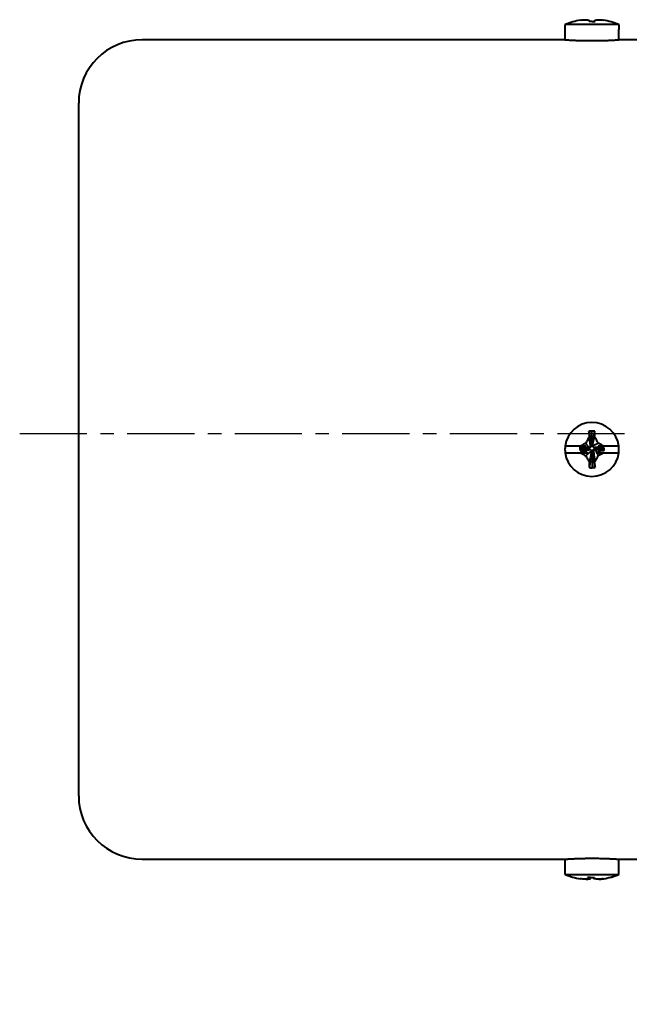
# Model space of a CAD drawing. Header units: inches. Extents: x -753 to 5070, y -3075 to 1581.
# Tile 149 of 178: x 3610 to 3667, y 886 to 979. Entities that reach past the tile are written whole.
import ezdxf

# ---------------------------------------------------------------- set-up
doc = ezdxf.new("R2010")
doc.units = ezdxf.units.IN
doc.header["$LTSCALE"] = 10
doc.header["$MEASUREMENT"] = 0
doc.linetypes.add('CENTER', pattern=[10.16, 6.35, -1.27, 1.27, -1.27])
doc.layers.add('3中心线层', color=1, linetype='CENTER')
doc.layers.add('7标注层', color=4, linetype='Continuous')
doc.layers.add('图层2', color=4, linetype='Continuous', lineweight=40)
doc.styles.add('PC_TEXTSTYLE', font='isocp.shx', dxfattribs={"width": 0.8, "bigfont": 'HZFS.SHX'})
doc.styles.add('TH_GBDIM', font='romans.shx', dxfattribs={"width": 0.8, "bigfont": 'gbcbig.shx'})
doc.dimstyles.new('角度标注', dxfattribs={"dimtxt": 3.5, "dimasz": 3, "dimexe": 2, "dimexo": 0, "dimgap": 1, "dimtad": 1, "dimtih": 1, "dimtoh": 1, "dimdsep": 46, "dimtxsty": 'PC_TEXTSTYLE', "dimsah": 1, "dimcen": 0.09, "dimclrd": 4, "dimclrt": 3, "dimadec": 0, "dimazin": 0, "dimtfac": 0.7, "dimtmove": 0, "dimatfit": 0, "dimfxl": 1, "dimtzin": 0, "dimarcsym": 0})

# ---------------------------------------------------------------- blocks, each defined once
blk = doc.blocks.new('*D113')
at = {"layer": '7标注层', "color": 0, "lineweight": -2, "transparency": 16777216}
blk.add_line((3781.586, 897.033), (3771.309, 886.288), dxfattribs=at)
at = {"layer": '7标注层', "color": 4, "lineweight": -2, "transparency": 16777216}
for start, end in [(182.36414, 199.96086), (206.393, 223.91246)]:
    blk.add_arc((3822.948, 940.281), 72.711, start, end, dxfattribs=at)
at = {"layer": '7标注层', "color": 4, "transparency": 16777216}
for points in [[(3749.799, 937.271), (3750.799, 937.292), (3750.237, 940.281)], [(3770.92, 890.205), (3770.214, 889.497), (3772.692, 887.734)]]:
    blk.add_solid(points, dxfattribs=at)
at = {"layer": 'Defpoints', "color": 0, "transparency": 16777216}
for p in [(3649.272, 940.281), (3822.948, 940.281), (3875.702, 940.281), (3752.856, 920.941), (3781.586, 897.033)]:
    blk.add_point(p, dxfattribs=at)
at = {"layer": '7标注层', "color": 3, "transparency": 16777216, "insert": (3756.086, 911.709), "char_height": 5.5, "attachment_point": 5, "style": 'TH_GBDIM'}
blk.add_mtext('45%%d', dxfattribs=at)

msp = doc.modelspace()

# ---------------------------------------------------------------- linework, layer by layer
at = {"layer": '3中心线层', "ltscale": 0.1}
msp.add_line((3609.878, 940.281), (3875.702, 940.281), dxfattribs=at)
at = {"layer": '图层2', "color": 0}
for p, q in [((3661.418, 978.491), (3661.418, 978.966)), ((3666.478, 978.966), (3661.418, 978.966)), ((3666.478, 978.966), (3666.478, 978.491)), ((3661.398, 978.491), (3661.418, 978.491)), ((3661.398, 978.491), (3661.398, 977.514)), ((3666.498, 978.491), (3666.478, 978.491)), ((3666.498, 977.516), (3666.498, 978.491)), ((3661.429, 977.516), (3621.448, 977.516)), ((3668.448, 977.516), (3666.498, 977.516)), ((3615.448, 906.016), (3615.448, 971.516)), ((3663.889, 939.362), (3663.941, 940.511)), ((3662.851, 939.085), (3661.418, 939.085)), ((3662.801, 938.976), (3662.801, 938.785)), ((3663.566, 938.868), (3662.801, 938.976)), ((3663.566, 938.804), (3662.801, 938.785)), ((3663.566, 938.804), (3663.566, 938.868)), ((3663.884, 939.25), (3663.948, 939.25)), ((3664.331, 938.932), (3664.331, 938.868)), ((3664.476, 938.916), (3665.096, 938.849)), ((3666.478, 939.085), (3665.041, 939.085)), ((3665.096, 938.658), (3665.096, 938.849)), ((3661.418, 938.447), (3662.872, 938.447)), ((3664.012, 938.485), (3663.948, 938.485)), ((3664.007, 938.359), (3663.955, 937.041)), ((3665.027, 938.447), (3666.478, 938.447)), ((3621.448, 900.016), (3641.948, 900.016)), ((3641.948, 900.016), (3661.398, 900.016)), ((3661.398, 900.016), (3661.398, 899.041)), ((3666.467, 900.016), (3668.448, 900.016)), ((3666.498, 899.041), (3666.498, 900.018)), ((3661.4, 899.041), (3661.398, 899.041)), ((3661.4, 898.566), (3661.4, 899.041)), ((3666.443, 899.041), (3666.443, 898.566)), ((3666.498, 899.041), (3666.443, 899.041)), ((3666.496, 898.566), (3666.496, 899.041)), ((3661.4, 898.566), (3666.443, 898.566))]:
    msp.add_line(p, q, dxfattribs=at)
for centre, radius, start, end in [((3663.948, 972.716), 6.742, 99.18112, 112.03874), ((3663.948, 972.716), 6.742, 67.96126, 80.79176), ((3621.448, 971.516), 6, 90, 180), ((3663.948, 938.766), 2.55, 7.18076, 172.81924), ((3663.948, 938.766), 2.55, 172.81924, 187.18076), ((3663.948, 938.766), 2.55, 352.81924, 7.18076), ((3663.948, 938.766), 2.55, 187.18076, 352.81924), ((3621.448, 906.016), 6, 180, 270)]:
    msp.add_arc(centre, radius, start, end, dxfattribs=at)
for centre, major_axis, ratio, start_param, end_param in [((3663.948, 974.555), (-6.112, 0), 0.766866, 4.71119, 4.758433), ((3663.948, 936.793), (6.292, 0), 0.590825, 1.526208, 1.571988), ((3663.948, 940.963), (-6.112, 0), 0.641808, 1.524752, 1.571995), ((3663.921, 904.816), (0, 6.742), 0.996514, 2.756944, 2.980879), ((3664.131, 902.977), (6.081, 0.606), 0.764193, 4.58149, 4.628733), ((3663.921, 904.816), (0, 6.742), 0.996514, 3.301833, 3.526241), ((3663.975, 904.816), (0, -6.742), 0.996514, 0.163379, 0.384649)]:
    msp.add_ellipse(centre, major_axis=major_axis, ratio=ratio, start_param=start_param, end_param=end_param, dxfattribs=at)
for points, knots in [([(3662.872, 979.372), (3662.953, 979.383), (3663.033, 979.392), (3663.196, 979.406), (3663.278, 979.411), (3663.361, 979.414)], [0, 0, 0, 0, 0.5, 0.5, 1, 1, 1, 1]), ([(3663.361, 979.414), (3663.416, 979.41), (3663.473, 979.403), (3663.588, 979.381), (3663.646, 979.368), (3663.704, 979.351)], [0, 0, 0, 0, 0.5, 0.5, 1, 1, 1, 1]), ([(3664.195, 979.353), (3664.255, 979.369), (3664.313, 979.383), (3664.429, 979.403), (3664.485, 979.41), (3664.541, 979.414)], [0, 0, 0, 0, 0.5, 0.5, 1, 1, 1, 1]), ([(3661.398, 977.516), (3661.398, 977.516), (3661.406, 977.515), (3661.43, 977.514), (3661.451, 977.513), (3661.455, 977.512), (3661.464, 977.512), (3661.469, 977.511), (3661.484, 977.51), (3661.496, 977.51), (3661.532, 977.507), (3661.588, 977.504), (3661.659, 977.5), (3661.718, 977.496), (3661.738, 977.495), (3661.781, 977.493), (3661.804, 977.491), (3661.874, 977.488), (3661.973, 977.482), (3662.14, 977.474), (3662.264, 977.469), (3662.361, 977.465), (3662.394, 977.463), (3662.461, 977.461), (3662.496, 977.459), (3662.6, 977.455), (3662.742, 977.451), (3662.892, 977.446), (3663.008, 977.443), (3663.047, 977.442), (3663.106, 977.441), (3663.126, 977.441), (3663.166, 977.44), (3663.266, 977.438), (3663.448, 977.435), (3663.694, 977.433), (3663.861, 977.432), (3663.967, 977.432), (3663.988, 977.432), (3664.03, 977.432), (3664.093, 977.432), (3664.155, 977.432), (3664.279, 977.433), (3664.444, 977.435), (3664.605, 977.437), (3664.725, 977.44), (3664.765, 977.441), (3664.845, 977.442), (3664.884, 977.443), (3665, 977.446), (3665.15, 977.45), (3665.293, 977.455), (3665.397, 977.459), (3665.431, 977.46), (3665.498, 977.463), (3665.531, 977.464), (3665.629, 977.468), (3665.753, 977.474), (3665.92, 977.482), (3666.02, 977.487), (3666.078, 977.491), (3666.089, 977.491), (3666.112, 977.492), (3666.123, 977.493), (3666.156, 977.495), (3666.176, 977.496), (3666.235, 977.5), (3666.307, 977.504), (3666.363, 977.507), (3666.399, 977.51), (3666.411, 977.51), (3666.431, 977.512), (3666.44, 977.512), (3666.465, 977.514), (3666.49, 977.515), (3666.498, 977.516), (3666.498, 977.516)], [0, 0, 0, 0, 0.031159, 0.062412, 0.062412, 0.070225, 0.070225, 0.078039, 0.078039, 0.093665, 0.093665, 0.124918, 0.156171, 0.156171, 0.171797, 0.171797, 0.187424, 0.187424, 0.218677, 0.24993, 0.281183, 0.281183, 0.296809, 0.296809, 0.312436, 0.312436, 0.343688, 0.374941, 0.374941, 0.390568, 0.390568, 0.398381, 0.398381, 0.406194, 0.437447, 0.4687, 0.499953, 0.499953, 0.507766, 0.507766, 0.51558, 0.531206, 0.531206, 0.562459, 0.593712, 0.593712, 0.609338, 0.609338, 0.624965, 0.624965, 0.656218, 0.687471, 0.687471, 0.703097, 0.703097, 0.718724, 0.718724, 0.749977, 0.781229, 0.812482, 0.812482, 0.820296, 0.820296, 0.828109, 0.828109, 0.843735, 0.843735, 0.874988, 0.906241, 0.906241, 0.921868, 0.921868, 0.937494, 0.937494, 0.968747, 1, 1, 1, 1]), ([(3663.701, 939.979), (3663.642, 939.877), (3663.583, 939.774), (3663.468, 939.566), (3663.411, 939.461), (3663.355, 939.356)], [0, 0, 0, 0, 0.5, 0.5, 1, 1, 1, 1]), ([(3664.536, 939.362), (3664.479, 939.468), (3664.422, 939.574), (3664.308, 939.785), (3664.25, 939.889), (3664.192, 939.994)], [0, 0, 0, 0, 0.5, 0.5, 1, 1, 1, 1]), ([(3663.379, 939.085), (3663.331, 939.085), (3663.285, 939.085), (3663.195, 939.085), (3663.151, 939.085), (3663.02, 939.085), (3662.935, 939.085), (3662.851, 939.085)], [0, 0, 0, 0, 0.25, 0.25, 0.5, 0.5, 1, 1, 1, 1]), ([(3665.041, 939.085), (3664.953, 939.085), (3664.866, 939.085), (3664.692, 939.085), (3664.607, 939.085), (3664.522, 939.085)], [0, 0, 0, 0, 0.5, 0.5, 1, 1, 1, 1]), ([(3665.041, 939.085), (3664.958, 939.132), (3664.874, 939.179), (3664.705, 939.271), (3664.621, 939.316), (3664.536, 939.362)], [0, 0, 0, 0, 0.5, 0.5, 1, 1, 1, 1]), ([(3662.872, 938.447), (3662.953, 938.401), (3663.033, 938.355), (3663.196, 938.264), (3663.278, 938.22), (3663.361, 938.176)], [0, 0, 0, 0, 0.5, 0.5, 1, 1, 1, 1]), ([(3662.872, 938.447), (3662.987, 938.447), (3663.1, 938.447), (3663.266, 938.447), (3663.32, 938.447), (3663.427, 938.447), (3663.48, 938.447), (3663.531, 938.447)], [0, 0, 0, 0, 0.5, 0.5, 0.75, 0.75, 1, 1, 1, 1]), ([(3663.361, 938.176), (3663.416, 938.07), (3663.473, 937.965), (3663.588, 937.756), (3663.646, 937.653), (3663.704, 937.55)], [0, 0, 0, 0, 0.5, 0.5, 1, 1, 1, 1]), ([(3664.195, 937.563), (3664.255, 937.665), (3664.313, 937.767), (3664.429, 937.973), (3664.485, 938.077), (3664.541, 938.181)], [0, 0, 0, 0, 0.5, 0.5, 1, 1, 1, 1]), ([(3664.4, 938.447), (3664.456, 938.447), (3664.51, 938.447), (3664.618, 938.447), (3664.67, 938.447), (3664.826, 938.447), (3664.927, 938.447), (3665.027, 938.447)], [0, 0, 0, 0, 0.25, 0.25, 0.5, 0.5, 1, 1, 1, 1]), ([(3661.398, 900.016), (3661.398, 900.016), (3661.406, 900.017), (3661.443, 900.019), (3661.483, 900.021), (3661.514, 900.023), (3661.52, 900.024), (3661.533, 900.025), (3661.54, 900.025), (3661.561, 900.026), (3661.576, 900.027), (3661.624, 900.03), (3661.696, 900.034), (3661.781, 900.039), (3661.85, 900.043), (3661.886, 900.045), (3661.925, 900.047), (3661.95, 900.048), (3661.964, 900.049), (3662.03, 900.052), (3662.142, 900.058), (3662.327, 900.066), (3662.461, 900.071), (3662.565, 900.075), (3662.601, 900.077), (3662.673, 900.079), (3662.709, 900.08), (3662.82, 900.084), (3662.97, 900.088), (3663.127, 900.091), (3663.246, 900.094), (3663.287, 900.094), (3663.368, 900.096), (3663.409, 900.096), (3663.533, 900.098), (3663.698, 900.099), (3663.946, 900.1), (3664.113, 900.1), (3664.218, 900.099), (3664.239, 900.099), (3664.281, 900.099), (3664.343, 900.098), (3664.405, 900.097), (3664.527, 900.096), (3664.689, 900.093), (3664.845, 900.09), (3664.961, 900.087), (3664.999, 900.086), (3665.056, 900.084), (3665.075, 900.084), (3665.113, 900.082), (3665.206, 900.08), (3665.367, 900.074), (3665.567, 900.066), (3665.691, 900.061), (3665.78, 900.057), (3665.809, 900.055), (3665.865, 900.052), (3665.893, 900.051), (3665.972, 900.047), (3666.071, 900.042), (3666.156, 900.037), (3666.216, 900.034), (3666.235, 900.032), (3666.271, 900.03), (3666.288, 900.029), (3666.336, 900.026), (3666.392, 900.023), (3666.432, 900.02), (3666.457, 900.019), (3666.468, 900.018), (3666.476, 900.017), (3666.481, 900.017), (3666.484, 900.017), (3666.494, 900.016), (3666.498, 900.016), (3666.498, 900.016), (3666.498, 900.016)], [0, 0, 0, 0, 0.031247, 0.062494, 0.093741, 0.093741, 0.101553, 0.101553, 0.109365, 0.109365, 0.124988, 0.124988, 0.156235, 0.187482, 0.187482, 0.203106, 0.210918, 0.210918, 0.218729, 0.218729, 0.249977, 0.281224, 0.312471, 0.312471, 0.328094, 0.328094, 0.343718, 0.343718, 0.374965, 0.406212, 0.406212, 0.421835, 0.421835, 0.437459, 0.437459, 0.468706, 0.499953, 0.5312, 0.5312, 0.539012, 0.539012, 0.546824, 0.562447, 0.562447, 0.593694, 0.624941, 0.624941, 0.640565, 0.640565, 0.648377, 0.648377, 0.656188, 0.687436, 0.718683, 0.74993, 0.74993, 0.765553, 0.765553, 0.781177, 0.781177, 0.812424, 0.843671, 0.843671, 0.859294, 0.859294, 0.874918, 0.874918, 0.906165, 0.937412, 0.937412, 0.953036, 0.960847, 0.960847, 0.968659, 0.968659, 0.999906, 1, 1, 1, 1]), ([(3663.601, 898.179), (3663.55, 898.162), (3663.501, 898.149), (3663.403, 898.129), (3663.355, 898.122), (3663.308, 898.118)], [0, 0, 0, 0, 0.5, 0.5, 1, 1, 1, 1]), ([(3663.412, 898.118), (3663.477, 898.123), (3663.543, 898.13), (3663.675, 898.152), (3663.741, 898.166), (3663.808, 898.183)], [0, 0, 0, 0, 0.5, 0.5, 1, 1, 1, 1]), ([(3664.484, 898.118), (3664.42, 898.122), (3664.354, 898.129), (3664.223, 898.151), (3664.156, 898.164), (3664.089, 898.181)], [0, 0, 0, 0, 0.5, 0.5, 1, 1, 1, 1]), ([(3664.994, 898.16), (3664.91, 898.149), (3664.825, 898.14), (3664.655, 898.126), (3664.57, 898.121), (3664.484, 898.118)], [0, 0, 0, 0, 0.5, 0.5, 1, 1, 1, 1])]:
    msp.add_open_spline(points, degree=3, knots=knots, dxfattribs=at)
for points, degree in [([(3663.704, 979.351), (3663.69, 979.319), (3663.677, 979.281), (3663.667, 979.237)], 3), ([(3663.715, 979.238), (3663.704, 979.351)], 1), ([(3663.955, 979.242), (3664.049, 979.243), (3664.142, 979.242), (3664.236, 979.24)], 3), ([(3664.181, 979.241), (3664.192, 979.349)], 1), ([(3664.188, 979.241), (3664.195, 979.353)], 1), ([(3664.236, 979.24), (3664.225, 979.284), (3664.211, 979.322), (3664.195, 979.353)], 3), ([(3664.541, 979.414), (3664.705, 979.407), (3664.867, 979.393), (3665.027, 979.372)], 3), ([(3663.941, 940.511), (3663.847, 940.506), (3663.754, 940.501), (3663.661, 940.494)], 3), ([(3663.661, 940.494), (3663.672, 940.324), (3663.686, 940.152), (3663.701, 939.979)], 3), ([(3663.897, 939.123), (3663.661, 940.494)], 1), ([(3663.828, 938.988), (3663.701, 939.979)], 1), ([(3663.948, 939.25), (3664.229, 940.507)], 1), ([(3664.012, 939.25), (3664.192, 939.994)], 1), ([(3664.192, 939.994), (3664.206, 940.166), (3664.218, 940.337), (3664.229, 940.507)], 3), ([(3663.119, 938.976), (3662.801, 938.976)], 1), ([(3662.801, 938.785), (3662.864, 938.632)], 1), ([(3663.355, 939.356), (3663.186, 939.267), (3663.018, 939.176), (3662.851, 939.085)], 3), ([(3663.693, 938.817), (3662.864, 938.632)], 1), ([(3663.379, 939.085), (3663.119, 938.976)], 1), ([(3663.566, 938.932), (3663.119, 938.976)], 1), ([(3663.828, 938.748), (3663.25, 938.629)], 1), ([(3663.693, 938.919), (3663.355, 939.356)], 1), ([(3663.61, 938.809), (3663.453, 938.801)], 1), ([(3663.693, 938.919), (3663.566, 938.932)], 1), ([(3663.566, 938.932), (3663.566, 938.868)], 1), ([(3663.566, 938.804), (3663.693, 938.817)], 1), ([(3663.828, 938.988), (3663.693, 938.919)], 1), ([(3663.693, 938.817), (3663.828, 938.748)], 1), ([(3663.897, 939.123), (3663.828, 938.988)], 1), ([(3663.828, 938.748), (3663.897, 938.613)], 1), ([(3663.893, 939.166), (3663.889, 939.362)], 1), ([(3664.012, 939.25), (3663.948, 939.25)], 1), ([(3663.999, 939.123), (3664.536, 939.362)], 1), ([(3663.999, 939.123), (3664.012, 939.25)], 1), ([(3664.069, 938.988), (3663.999, 939.123)], 1), ([(3663.999, 938.613), (3664.069, 938.748)], 1), ([(3664.069, 938.988), (3664.646, 939.005)], 1), ([(3664.203, 938.919), (3664.069, 938.988)], 1), ([(3664.069, 938.748), (3664.203, 938.817)], 1), ([(3664.069, 938.748), (3664.195, 937.563)], 1), ([(3664.203, 938.919), (3665.032, 939.002)], 1), ([(3664.203, 938.817), (3664.377, 938.49)], 1), ([(3664.203, 938.817), (3664.331, 938.804)], 1), ([(3664.307, 938.929), (3664.476, 938.916)], 1), ([(3664.331, 938.804), (3664.331, 938.868)], 1), ([(3664.331, 938.868), (3665.096, 938.658)], 1), ([(3664.331, 938.804), (3664.777, 938.658)], 1), ([(3664.646, 939.005), (3664.522, 939.085)], 1), ([(3665.032, 939.002), (3664.646, 939.005)], 1), ([(3665.096, 938.849), (3665.032, 939.002)], 1), ([(3662.864, 938.632), (3663.25, 938.629)], 1), ([(3663.25, 938.629), (3663.531, 938.447)], 1), ([(3663.897, 938.613), (3663.361, 938.176)], 1), ([(3663.948, 938.485), (3663.667, 937.045)], 1), ([(3663.884, 938.485), (3663.704, 937.55)], 1), ([(3663.897, 938.613), (3663.884, 938.485)], 1), ([(3663.884, 938.485), (3663.948, 938.485)], 1), ([(3663.999, 938.613), (3664.236, 937.057)], 1), ([(3664.003, 938.578), (3664.007, 938.359)], 1), ([(3664.349, 938.447), (3664.377, 938.49)], 1), ([(3664.349, 938.447), (3664.366, 938.447), (3664.383, 938.447), (3664.4, 938.447)], 3), ([(3664.377, 938.49), (3664.777, 938.658)], 1), ([(3664.4, 938.447), (3664.541, 938.181)], 1), ([(3664.541, 938.181), (3664.705, 938.268), (3664.867, 938.357), (3665.027, 938.447)], 3), ([(3664.777, 938.658), (3665.096, 938.658)], 1), ([(3663.704, 937.55), (3663.69, 937.38), (3663.677, 937.212), (3663.667, 937.045)], 3), ([(3663.955, 937.041), (3664.049, 937.045), (3664.142, 937.05), (3664.236, 937.057)], 3), ([(3664.236, 937.057), (3664.225, 937.225), (3664.211, 937.394), (3664.195, 937.563)], 3), ([(3663.308, 898.118), (3663.153, 898.124), (3662.999, 898.139), (3662.846, 898.16)], 3), ([(3663.519, 898.292), (3663.544, 898.248), (3663.572, 898.21), (3663.601, 898.179)], 3), ([(3663.797, 898.29), (3663.704, 898.289), (3663.611, 898.29), (3663.519, 898.292)], 3), ([(3663.615, 898.29), (3663.601, 898.179)], 1), ([(3663.818, 898.34), (3663.808, 898.183)], 1), ([(3664.081, 898.339), (3664.089, 898.181)], 1), ([(3664.089, 898.181), (3664.09, 898.213), (3664.088, 898.251), (3664.085, 898.295)], 3), ([(3664.588, 898.118), (3664.749, 898.125), (3664.909, 898.14), (3665.068, 898.163)], 3)]:
    msp.add_open_spline(points, degree=degree, dxfattribs=at)

# ---------------------------------------------------------------- dimensions: what is measured, and where the dimension line sits
at = {"layer": '7标注层'}
dim = msp.add_angular_dim_2l(base=(3752.856, 920.941), line1=((3781.586, 897.033), (3822.948, 940.281)), line2=((3649.272, 940.281), (3875.702, 940.281)), text='45%%d', dimstyle='角度标注', override={"dimtxt": 5.5, "dimasz": 3, "dimgap": 1, "dimtad": 1, "dimjust": 0, "dimdec": 2, "dimlfac": 1, "dimtxsty": 'TH_GBDIM', "dimse1": 0, "dimse2": 0, "dimsd1": 0, "dimsd2": 0, "dimadec": 2}, dxfattribs=at)
dim.commit()
dim.dimension.update_dxf_attribs({"geometry": '*D113', "text_midpoint": (3756.086, 911.709)})

doc.saveas('drawing.dxf')
